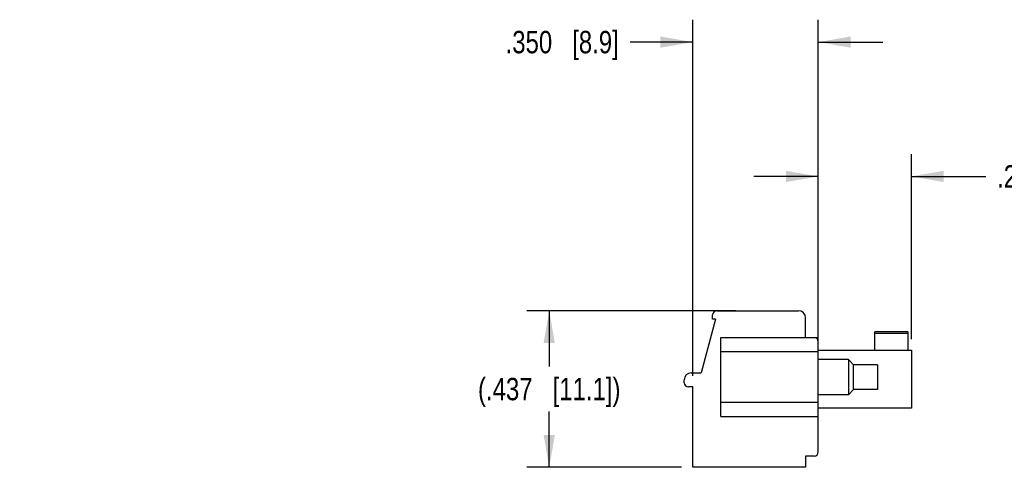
# Model space of a CAD drawing. Header units: inches. Extents: x 0 to 22, y 0 to 17.
# Tile 9 of 12: x 13.4 to 18.9, y 5.3 to 7.8. Entities that reach past the tile are written whole.
import ezdxf

# ---------------------------------------------------------------- set-up
doc = ezdxf.new("R2010")
doc.units = ezdxf.units.IN
doc.header["$LTSCALE"] = 1.21
doc.header["$MEASUREMENT"] = 0
doc.layers.get('0').update_dxf_attribs({"linetype": 'CONTINUOUS'})
doc.layers.add('DIMENSIONS', color=7, linetype='CONTINUOUS')
doc.styles.get("Standard").update_dxf_attribs({"font": 'txt', "width": 0.8})
doc.dimstyles.new('DIMSTYLE_1', dxfattribs={"dimtxt": 0.125, "dimasz": 0.18, "dimexe": 0.125, "dimexo": 0.0625, "dimgap": 0.0625, "dimtad": 0, "dimtih": 1, "dimtoh": 1, "dimdec": 3, "dimlfac": 0.5, "dimzin": 4, "dimdsep": 46, "dimtxsty": 'STANDARD', "dimblk": '_FILLED', "dimblk1": '_FILLED', "dimblk2": '_FILLED', "dimcen": 0.09, "dimadec": 0, "dimazin": 0, "dimtp": 0.01, "dimtm": 0.01, "dimtfac": 1, "dimtdec": 3, "dimtofl": 0, "dimtmove": 0, "dimatfit": 3, "dimldrblk": '_FILLED', "dimfxl": 1, "dimtolj": 1, "dimtzin": 4, "dimarcsym": 0})

# ---------------------------------------------------------------- blocks, each defined once
blk = doc.blocks.new('_FILLED')
at = {"color": 0, "linetype": 'BYBLOCK'}
blk.add_solid([(0, 0), (-1, 0.174), (-1, -0.174)], dxfattribs=at)
blk = doc.blocks.new('*D1')
at = {"layer": 'DIMENSIONS', "color": 2, "linetype": 'CONTINUOUS'}
for p, q in [((17.4459, 6.2125), (16.2796, 6.2125)), ((16.4046, 6.2125), (16.4046, 5.9005)), ((16.4046, 5.3385), (16.4046, 5.6505)), ((17.1428, 5.3385), (16.2796, 5.3385))]:
    blk.add_line(p, q, dxfattribs=at)
at = {"layer": 'DIMENSIONS', "color": 2, "linetype": 'CONTINUOUS', "xscale": 0.18, "yscale": 0.18, "zscale": 0.18}
for p, rotation in [((16.4046, 6.2125), 90), ((16.4046, 5.3385), 270)]:
    blk.add_blockref('_FILLED', p, dxfattribs=dict(at, rotation=rotation))
at = {"layer": 'DIMENSIONS', "color": 2, "linetype": 'CONTINUOUS', "insert": (16.4046, 5.838), "char_height": 0.125, "width": 1.325, "attachment_point": 2, "line_spacing_factor": 0.9}
blk.add_mtext('(.437{\\Ftxt.shx;\\W1.000000;\\H0.125000; }[11.1])', dxfattribs=at)
blk = doc.blocks.new('*D2')
at = {"layer": 'DIMENSIONS', "color": 2, "linetype": 'CONTINUOUS'}
for p, q in [((11.0842, 5.905), (11.0842, 7.8375)), ((12.0369, 5.905), (12.0369, 7.8375)), ((11.0842, 7.7125), (10.7242, 7.7125)), ((12.0369, 7.7125), (12.4788, 7.7125))]:
    blk.add_line(p, q, dxfattribs=at)
at = {"layer": 'DIMENSIONS', "color": 2, "linetype": 'CONTINUOUS', "xscale": 0.18, "yscale": 0.18, "zscale": 0.18}
blk.add_blockref('_FILLED', (11.0842, 7.7125), dxfattribs=at)
at = {"layer": 'DIMENSIONS', "color": 2, "linetype": 'CONTINUOUS', "xscale": 0.18, "yscale": 0.18, "zscale": 0.18, "rotation": 180}
blk.add_blockref('_FILLED', (12.0369, 7.7125), dxfattribs=at)
at = {"layer": 'DIMENSIONS', "color": 2, "linetype": 'CONTINUOUS', "insert": (12.5413, 7.775), "char_height": 0.125, "width": 1.125, "attachment_point": 1, "line_spacing_factor": 0.9}
blk.add_mtext('.476{\\Ftxt.shx;\\W1.000000;\\H0.125000; }[12.1]', dxfattribs=at)
blk = doc.blocks.new('*D9')
at = {"layer": 'DIMENSIONS', "color": 2, "linetype": 'CONTINUOUS'}
for p, q in [((17.906, 6.0467), (17.906, 7.0875)), ((18.4257, 6.0546), (18.4257, 7.0875)), ((17.906, 6.9625), (17.546, 6.9625)), ((18.4257, 6.9625), (18.8412, 6.9625))]:
    blk.add_line(p, q, dxfattribs=at)
at = {"layer": 'DIMENSIONS', "color": 2, "linetype": 'CONTINUOUS', "xscale": 0.18, "yscale": 0.18, "zscale": 0.18}
blk.add_blockref('_FILLED', (17.906, 6.9625), dxfattribs=at)
at = {"layer": 'DIMENSIONS', "color": 2, "linetype": 'CONTINUOUS', "xscale": 0.18, "yscale": 0.18, "zscale": 0.18, "rotation": 180}
blk.add_blockref('_FILLED', (18.4257, 6.9625), dxfattribs=at)
at = {"layer": 'DIMENSIONS', "color": 2, "linetype": 'CONTINUOUS', "insert": (18.9037, 7.025), "char_height": 0.125, "width": 1.025, "attachment_point": 1, "line_spacing_factor": 0.9}
blk.add_mtext('.260{\\Ftxt.shx;\\W1.000000;\\H0.125000; }[6.6]', dxfattribs=at)
blk = doc.blocks.new('*D10')
at = {"layer": 'DIMENSIONS', "color": 2, "linetype": 'CONTINUOUS'}
for p, q in [((17.2053, 5.8498), (17.2053, 7.8375)), ((17.906, 6.1018), (17.906, 7.8375)), ((17.2053, 7.7125), (16.8553, 7.7125)), ((17.906, 7.7125), (18.266, 7.7125))]:
    blk.add_line(p, q, dxfattribs=at)
at = {"layer": 'DIMENSIONS', "color": 2, "linetype": 'CONTINUOUS', "xscale": 0.18, "yscale": 0.18, "zscale": 0.18}
blk.add_blockref('_FILLED', (17.2053, 7.7125), dxfattribs=at)
at = {"layer": 'DIMENSIONS', "color": 2, "linetype": 'CONTINUOUS', "xscale": 0.18, "yscale": 0.18, "zscale": 0.18, "rotation": 180}
blk.add_blockref('_FILLED', (17.906, 7.7125), dxfattribs=at)
at = {"layer": 'DIMENSIONS', "color": 2, "linetype": 'CONTINUOUS', "insert": (16.7928, 7.775), "char_height": 0.125, "width": 1.025, "attachment_point": 3, "line_spacing_factor": 0.9}
blk.add_mtext('.350{\\Ftxt.shx;\\W1.000000;\\H0.125000; }[8.9]', dxfattribs=at)
blk = doc.blocks.new('*D14')
at = {"layer": 'DIMENSIONS', "color": 2, "linetype": 'CONTINUOUS'}
for p, q in [((12.0369, 5.905), (12.0369, 7.0875)), ((12.2456, 6.0467), (12.2456, 7.0875)), ((12.0369, 6.9625), (11.6769, 6.9625)), ((12.2456, 6.9625), (12.6363, 6.9625))]:
    blk.add_line(p, q, dxfattribs=at)
at = {"layer": 'DIMENSIONS', "color": 2, "linetype": 'CONTINUOUS', "xscale": 0.18, "yscale": 0.18, "zscale": 0.18}
blk.add_blockref('_FILLED', (12.0369, 6.9625), dxfattribs=at)
at = {"layer": 'DIMENSIONS', "color": 2, "linetype": 'CONTINUOUS', "xscale": 0.18, "yscale": 0.18, "zscale": 0.18, "rotation": 180}
blk.add_blockref('_FILLED', (12.2456, 6.9625), dxfattribs=at)
at = {"layer": 'DIMENSIONS', "color": 2, "linetype": 'CONTINUOUS', "insert": (12.6988, 7.025), "char_height": 0.125, "width": 1.125, "attachment_point": 1, "line_spacing_factor": 0.9}
blk.add_mtext('.104{\\Ftxt.shx;\\W1.000000;\\H0.125000; }[2.65]', dxfattribs=at)

msp = doc.modelspace()

# ---------------------------------------------------------------- linework, layer by layer
at = {"color": 6, "linetype": 'CONTINUOUS'}
for p, q in [((17.3391, 6.2125), (17.7958, 6.2125)), ((17.3327, 6.1653), (17.2525, 5.8661)), ((17.3155, 6.1653), (17.3155, 6.1889)), ((17.3327, 6.1653), (17.3155, 6.1653)), ((17.8352, 6.0629), (17.8352, 6.1732)), ((17.3627, 5.622), (17.3627, 6.0629)), ((17.3627, 6.0629), (17.906, 6.0629)), ((17.906, 5.4251), (17.906, 6.0629)), ((18.406, 6.0944), (18.221, 6.0944)), ((18.221, 5.9921), (18.221, 6.0944)), ((18.221, 6.0866), (18.406, 6.0866)), ((18.406, 6.0944), (18.406, 5.9921)), ((17.906, 5.9921), (18.4257, 5.9921)), ((18.4257, 5.9921), (18.4257, 5.6692)), ((17.3627, 5.9842), (17.906, 5.9842)), ((18.0753, 5.9409), (17.906, 5.9409)), ((18.0753, 5.9409), (18.0753, 5.744)), ((18.0753, 5.9409), (18.1029, 5.9114)), ((18.2368, 5.9114), (18.1029, 5.9114)), ((18.1029, 5.7736), (18.1029, 5.9114)), ((18.2368, 5.9114), (18.2368, 5.7736)), ((17.158, 5.811), (17.158, 5.8267)), ((17.1974, 5.8661), (17.2525, 5.8661)), ((17.2053, 5.7873), (17.1816, 5.7873)), ((17.2053, 5.3385), (17.2053, 5.7873)), ((18.0753, 5.744), (18.1029, 5.7736)), ((18.2368, 5.7736), (18.1029, 5.7736)), ((18.0753, 5.744), (17.906, 5.744)), ((17.906, 5.7007), (17.3627, 5.7007)), ((18.4257, 5.6692), (17.906, 5.6692)), ((17.3627, 5.622), (17.906, 5.622)), ((17.8824, 5.4015), (17.8352, 5.4015)), ((17.8352, 5.4015), (17.8352, 5.3385)), ((17.8352, 5.3385), (17.2053, 5.3385))]:
    msp.add_line(p, q, dxfattribs=at)
for centre, radius, start, end in [((17.3391, 6.1889), 0.0236, 90, 180), ((17.7958, 6.1732), 0.0394, 0, 90), ((17.8824, 6.0393), 0.0236, 0, 90), ((17.1974, 5.8267), 0.0394, 90, 180), ((17.1816, 5.811), 0.0236, 180, 270), ((17.8824, 5.4251), 0.0236, 270, 360)]:
    msp.add_arc(centre, radius, start, end, dxfattribs=at)

# ---------------------------------------------------------------- dimensions: what is measured, and where the dimension line sits
at = {"layer": 'DIMENSIONS', "color": 2, "linetype": 'CONTINUOUS'}
for base, p1, p2, picture, middle in [((11.0842, 7.7125), (12.0369, 5.8425), (11.0842, 5.8425), '*D2', (13.1038, 7.7125)), ((12.0369, 6.9625), (12.2456, 5.9842), (12.0369, 5.8425), '*D14', (13.2613, 6.9625)), ((17.906, 6.9625), (18.4257, 5.9921), (17.906, 5.9842), '*D9', (19.4162, 6.9625))]:
    dim = msp.add_linear_dim(base=base, p1=p1, p2=p2, angle=180, dimstyle='DIMSTYLE_1', dxfattribs=at)
    dim.commit()
    dim.dimension.update_dxf_attribs({"geometry": picture, "text_midpoint": middle, "dimtype": 160})
dim = msp.add_linear_dim(base=(17.906, 7.7125), p1=(17.2053, 5.7873), p2=(17.906, 6.0393), dimstyle='DIMSTYLE_1', dxfattribs=at)
dim.commit()
dim.dimension.update_dxf_attribs({"geometry": '*D10', "text_midpoint": (16.2803, 7.7125), "dimtype": 160})
dim = msp.add_linear_dim(base=(16.4046, 6.2125), p1=(17.2053, 5.3385), p2=(17.5084, 6.2125), angle=90, text='(<>)', dimstyle='DIMSTYLE_1', dxfattribs=at)
dim.commit()
dim.dimension.update_dxf_attribs({"geometry": '*D1', "text_midpoint": (16.4046, 5.7755), "dimtype": 160})

doc.saveas('drawing.dxf')
